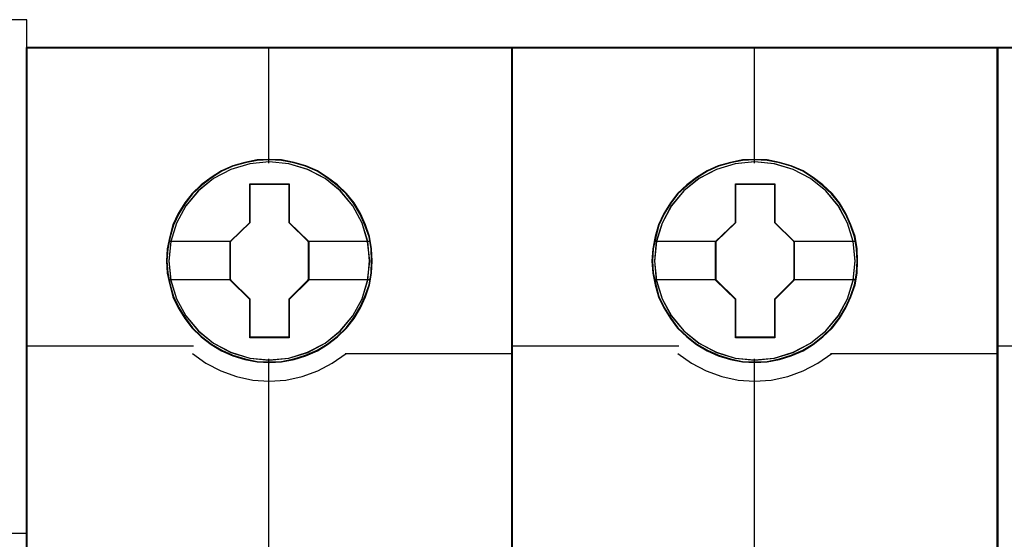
# Model space of a CAD drawing. Header units: millimetres. Extents: x 0 to 1096681, y -272449 to 90187.
# Tile 10 of 35: x 920067 to 923708, y -137336 to -135413. Entities that reach past the tile are written whole.
import ezdxf

# ---------------------------------------------------------------- set-up
doc = ezdxf.new("R2010")
doc.units = ezdxf.units.MM
doc.layers.add('45', color=7, linetype='Continuous')

msp = doc.modelspace()

# ---------------------------------------------------------------- linework, layer by layer
at = {"layer": '45', "color": 7}
for points in [[(916492.371, -135413.422), (916492.371, -143714.553), (916492.371, -143714.553), (920093.67, -143714.553), (920093.67, -143714.553), (920093.67, -135413.422), (920093.67, -135413.422), (916492.371, -135413.422), (916492.371, -135413.422)], [(921889.067, -135516.31), (920091.76, -135516.31), (920091.76, -143687.009), (921889.067, -143687.009), (921889.067, -135516.31)], [(923684.464, -135516.31), (921887.157, -135516.31), (921887.157, -143687.009), (923684.464, -143687.009), (923684.464, -135516.31)], [(925479.861, -135516.31), (923682.554, -135516.31), (923682.554, -143687.009), (925479.861, -143687.009), (925479.861, -135516.31)], [(921370.741, -136306.231), (921368.51, -136261.098), (921361.258, -136215.964), (921345.639, -136172.482), (921327.23, -136130.652), (921303.8, -136091.573), (921275.908, -136056.897), (921242.438, -136024.974), (921205.62, -135996.903), (921168.803, -135972.685), (921125.291, -135953.971), (921081.78, -135941.312), (921036.037, -135932.505), (920990.852, -135930.304), (920945.109, -135932.505), (920900.481, -135941.312), (920855.296, -135953.971), (920814.016, -135972.685), (920774.967, -135996.903), (920738.708, -136024.974), (920704.679, -136056.897), (920678.461, -136091.573), (920653.916, -136130.652), (920633.834, -136172.482), (920622.119, -136215.964), (920613.193, -136261.098), (920609.846, -136306.231), (920613.193, -136350.814), (920622.119, -136394.846), (920633.834, -136438.328), (920653.916, -136479.609), (920678.461, -136519.238), (920704.679, -136555.014), (920738.708, -136586.938), (920774.967, -136615.009), (920814.016, -136638.126), (920855.296, -136656.839), (920900.481, -136670.049), (920945.109, -136679.406), (920990.852, -136681.608), (921036.037, -136679.406), (921081.78, -136670.049), (921125.291, -136656.839), (921168.803, -136638.126), (921205.62, -136615.009), (921242.438, -136586.938), (921275.908, -136555.014), (921303.8, -136519.238), (921327.23, -136479.609), (921345.639, -136438.328), (921361.258, -136394.846), (921368.51, -136350.814), (921370.741, -136306.231)], [(921370.741, -136306.231), (921368.51, -136261.098), (921361.258, -136215.964), (921345.639, -136172.482), (921327.23, -136130.652), (921303.8, -136091.573), (921275.908, -136056.897), (921242.438, -136024.974), (921205.62, -135996.903), (921168.803, -135972.685), (921125.291, -135953.971), (921081.78, -135941.312), (921036.037, -135932.505), (920990.852, -135930.304), (920945.109, -135932.505), (920900.481, -135941.312), (920855.296, -135953.971), (920814.016, -135972.685), (920774.967, -135996.903), (920738.708, -136024.974), (920704.679, -136056.897), (920678.461, -136091.573), (920653.916, -136130.652), (920633.834, -136172.482), (920622.119, -136215.964), (920613.193, -136261.098), (920609.846, -136306.231), (920613.193, -136350.814), (920622.119, -136394.846), (920633.834, -136438.328), (920653.916, -136479.609), (920678.461, -136519.238), (920704.679, -136555.014), (920738.708, -136586.938), (920774.967, -136615.009), (920814.016, -136638.126), (920855.296, -136656.839), (920900.481, -136670.049), (920945.109, -136679.406), (920990.852, -136681.608), (921036.037, -136679.406), (921081.78, -136670.049), (921125.291, -136656.839), (921168.803, -136638.126), (921205.62, -136615.009), (921242.438, -136586.938), (921275.908, -136555.014), (921303.8, -136519.238), (921327.23, -136479.609), (921345.639, -136438.328), (921361.258, -136394.846), (921368.51, -136350.814), (921370.741, -136306.231)], [(923166.138, -136306.231), (923163.907, -136261.098), (923156.655, -136215.964), (923141.036, -136172.482), (923122.627, -136130.652), (923099.197, -136091.573), (923071.305, -136056.897), (923037.835, -136024.974), (923001.017, -135996.903), (922964.2, -135972.685), (922920.688, -135953.971), (922877.177, -135941.312), (922831.434, -135932.505), (922786.249, -135930.304), (922740.506, -135932.505), (922695.878, -135941.312), (922650.693, -135953.971), (922609.413, -135972.685), (922570.364, -135996.903), (922534.105, -136024.974), (922500.076, -136056.897), (922473.858, -136091.573), (922449.313, -136130.652), (922429.231, -136172.482), (922417.516, -136215.964), (922408.59, -136261.098), (922405.243, -136306.231), (922408.59, -136350.814), (922417.516, -136394.846), (922429.231, -136438.328), (922449.313, -136479.609), (922473.858, -136519.238), (922500.076, -136555.014), (922534.105, -136586.938), (922570.364, -136615.009), (922609.413, -136638.126), (922650.693, -136656.839), (922695.878, -136670.049), (922740.506, -136679.406), (922786.249, -136681.608), (922831.434, -136679.406), (922877.177, -136670.049), (922920.688, -136656.839), (922964.2, -136638.126), (923001.017, -136615.009), (923037.835, -136586.938), (923071.305, -136555.014), (923099.197, -136519.238), (923122.627, -136479.609), (923141.036, -136438.328), (923156.655, -136394.846), (923163.907, -136350.814), (923166.138, -136306.231)], [(923166.138, -136306.231), (923163.907, -136261.098), (923156.655, -136215.964), (923141.036, -136172.482), (923122.627, -136130.652), (923099.197, -136091.573), (923071.305, -136056.897), (923037.835, -136024.974), (923001.017, -135996.903), (922964.2, -135972.685), (922920.688, -135953.971), (922877.177, -135941.312), (922831.434, -135932.505), (922786.249, -135930.304), (922740.506, -135932.505), (922695.878, -135941.312), (922650.693, -135953.971), (922609.413, -135972.685), (922570.364, -135996.903), (922534.105, -136024.974), (922500.076, -136056.897), (922473.858, -136091.573), (922449.313, -136130.652), (922429.231, -136172.482), (922417.516, -136215.964), (922408.59, -136261.098), (922405.243, -136306.231), (922408.59, -136350.814), (922417.516, -136394.846), (922429.231, -136438.328), (922449.313, -136479.609), (922473.858, -136519.238), (922500.076, -136555.014), (922534.105, -136586.938), (922570.364, -136615.009), (922609.413, -136638.126), (922650.693, -136656.839), (922695.878, -136670.049), (922740.506, -136679.406), (922786.249, -136681.608), (922831.434, -136679.406), (922877.177, -136670.049), (922920.688, -136656.839), (922964.2, -136638.126), (923001.017, -136615.009), (923037.835, -136586.938), (923071.305, -136555.014), (923099.197, -136519.238), (923122.627, -136479.609), (923141.036, -136438.328), (923156.655, -136394.846), (923163.907, -136350.814), (923166.138, -136306.231)], [(920918.937, -136020.604), (921064.054, -136020.604), (921064.054, -136163.395), (921136.05, -136233.963), (921136.05, -136376.754), (921064.054, -136448.425), (921064.054, -136590.113), (920918.937, -136590.113), (920918.937, -136448.425), (920845.253, -136376.754), (920845.253, -136233.963), (920918.937, -136163.395), (920918.937, -136020.604)], [(920918.937, -136020.604), (921064.054, -136020.604), (921064.054, -136020.604), (921064.054, -136163.395), (921064.054, -136163.395), (921136.05, -136233.963), (921136.05, -136233.963), (921136.05, -136376.754), (921136.05, -136376.754), (921064.054, -136448.425), (921064.054, -136448.425), (921064.054, -136590.113), (921064.054, -136590.113), (920918.937, -136590.113), (920918.937, -136590.113), (920918.937, -136448.425), (920918.937, -136448.425), (920845.253, -136376.754), (920845.253, -136376.754), (920845.253, -136233.963), (920845.253, -136233.963), (920918.937, -136163.395), (920918.937, -136163.395), (920918.937, -136020.604), (920918.937, -136020.604)], [(920919.879, -136022.515), (921063.09, -136022.515), (921063.09, -136164.407), (921134.14, -136234.532), (921134.14, -136376.424), (921063.09, -136447.644), (921063.09, -136588.441), (920919.879, -136588.441), (920919.879, -136447.644), (920847.163, -136376.424), (920847.163, -136234.532), (920919.879, -136164.407), (920919.879, -136022.515)], [(922714.334, -136020.604), (922859.451, -136020.604), (922859.451, -136163.395), (922931.447, -136233.963), (922931.447, -136376.754), (922859.451, -136448.425), (922859.451, -136590.113), (922714.334, -136590.113), (922714.334, -136448.425), (922640.65, -136376.754), (922640.65, -136233.963), (922714.334, -136163.395), (922714.334, -136020.604)], [(922714.334, -136020.604), (922859.451, -136020.604), (922859.451, -136020.604), (922859.451, -136163.395), (922859.451, -136163.395), (922931.447, -136233.963), (922931.447, -136233.963), (922931.447, -136376.754), (922931.447, -136376.754), (922859.451, -136448.425), (922859.451, -136448.425), (922859.451, -136590.113), (922859.451, -136590.113), (922714.334, -136590.113), (922714.334, -136590.113), (922714.334, -136448.425), (922714.334, -136448.425), (922640.65, -136376.754), (922640.65, -136376.754), (922640.65, -136233.963), (922640.65, -136233.963), (922714.334, -136163.395), (922714.334, -136163.395), (922714.334, -136020.604), (922714.334, -136020.604)], [(922715.276, -136022.515), (922858.487, -136022.515), (922858.487, -136164.407), (922929.537, -136234.532), (922929.537, -136376.424), (922858.487, -136447.644), (922858.487, -136588.441), (922715.276, -136588.441), (922715.276, -136447.644), (922642.56, -136376.424), (922642.56, -136234.532), (922715.276, -136164.407), (922715.276, -136022.515)]]:
    msp.add_lwpolyline(points, close=True, dxfattribs=at)
at = {"layer": '45', "color": 59}
for points in [[(916493.087, -135414.139), (916493.087, -143714.075), (920093.192, -143714.075), (920093.192, -135414.139), (916493.087, -135414.139)], [(921887.157, -135518.221), (920093.67, -135518.221), (920093.67, -143685.097), (921887.157, -143685.097), (921887.157, -135518.221)], [(923682.554, -135518.221), (921889.067, -135518.221), (921889.067, -143685.097), (923682.554, -143685.097), (923682.554, -135518.221)], [(925477.951, -135518.221), (923684.464, -135518.221), (923684.464, -143685.097), (925477.951, -143685.097), (925477.951, -135518.221)]]:
    msp.add_lwpolyline(points, close=True, dxfattribs=at)
at = {"layer": '45', "color": 139}
for points in [[(921889.067, -135516.31), (920091.76, -135516.31), (920091.76, -143687.009), (921889.067, -143687.009), (921889.067, -135516.31)], [(923684.464, -135516.31), (921887.157, -135516.31), (921887.157, -143687.009), (923684.464, -143687.009), (923684.464, -135516.31)], [(925479.861, -135516.31), (923682.554, -135516.31), (923682.554, -143687.009), (925479.861, -143687.009), (925479.861, -135516.31)], [(921368.831, -136306.23), (921366.611, -136261.326), (921359.396, -136216.422), (921343.855, -136173.161), (921325.538, -136131.543), (921302.227, -136092.663), (921274.475, -136058.164), (921241.172, -136026.403), (921204.539, -135998.475), (921167.907, -135974.381), (921124.614, -135955.762), (921081.32, -135943.167), (921035.807, -135934.405), (920990.849, -135932.215), (920945.336, -135934.405), (920900.932, -135943.167), (920855.974, -135955.762), (920814.901, -135974.381), (920776.048, -135998.475), (920739.971, -136026.403), (920706.113, -136058.164), (920680.026, -136092.663), (920655.605, -136131.543), (920635.623, -136173.161), (920623.967, -136216.422), (920615.087, -136261.326), (920611.756, -136306.23), (920615.087, -136350.586), (920623.967, -136394.394), (920635.623, -136437.655), (920655.605, -136478.725), (920680.026, -136518.153), (920706.113, -136553.747), (920739.971, -136585.508), (920776.048, -136613.436), (920814.901, -136636.436), (920855.974, -136655.054), (920900.932, -136668.197), (920945.336, -136677.506), (920990.849, -136679.697), (921035.807, -136677.506), (921081.32, -136668.197), (921124.614, -136655.054), (921167.907, -136636.436), (921204.539, -136613.436), (921241.172, -136585.508), (921274.475, -136553.747), (921302.227, -136518.153), (921325.538, -136478.725), (921343.855, -136437.655), (921359.396, -136394.394), (921366.611, -136350.586), (921368.831, -136306.23)], [(921361.908, -136306.314), (921354.098, -136234.187), (921333.46, -136165.913), (921299.434, -136102.595), (921252.579, -136046.986), (921196.799, -136001.287), (921132.652, -135967.701), (921062.927, -135946.228), (920990.413, -135939.62), (920917.899, -135946.228), (920848.174, -135967.701), (920784.585, -136001.287), (920728.248, -136046.986), (920681.392, -136102.595), (920647.367, -136165.913), (920626.728, -136234.187), (920618.919, -136306.314), (920626.728, -136377.891), (920647.367, -136446.715), (920681.392, -136509.482), (920728.248, -136565.092), (920784.585, -136610.24), (920848.174, -136644.377), (920917.899, -136665.299), (920990.413, -136673.008), (921062.927, -136665.299), (921132.652, -136644.377), (921196.799, -136610.24), (921252.579, -136565.092), (921299.434, -136509.482), (921333.46, -136446.715), (921354.098, -136377.891), (921361.908, -136306.314)], [(921361.43, -136305.681), (921354.177, -136234.12), (921333.534, -136165.862), (921298.943, -136102.008), (921253.194, -136046.411), (921196.844, -136001.273), (921132.125, -135967.144), (921062.385, -135946.226), (920989.855, -135939.62), (920917.884, -135946.226), (920848.702, -135967.144), (920783.983, -136001.273), (920727.633, -136046.411), (920681.883, -136102.008), (920647.292, -136165.862), (920626.091, -136234.12), (920619.396, -136305.681), (920626.091, -136377.241), (920647.292, -136446.049), (920681.883, -136508.803), (920727.633, -136564.95), (920783.983, -136610.088), (920848.702, -136643.667), (920917.884, -136665.135), (920989.855, -136672.291), (921062.385, -136665.135), (921132.125, -136643.667), (921196.844, -136610.088), (921253.194, -136564.95), (921298.943, -136508.803), (921333.534, -136446.049), (921354.177, -136377.241), (921361.43, -136305.681)], [(923164.228, -136306.23), (923162.008, -136261.326), (923154.793, -136216.422), (923139.252, -136173.161), (923120.935, -136131.543), (923097.624, -136092.663), (923069.872, -136058.164), (923036.569, -136026.403), (922999.936, -135998.475), (922963.304, -135974.381), (922920.011, -135955.762), (922876.717, -135943.167), (922831.204, -135934.405), (922786.246, -135932.215), (922740.733, -135934.405), (922696.329, -135943.167), (922651.371, -135955.762), (922610.298, -135974.381), (922571.445, -135998.475), (922535.368, -136026.403), (922501.51, -136058.164), (922475.423, -136092.663), (922451.002, -136131.543), (922431.02, -136173.161), (922419.364, -136216.422), (922410.484, -136261.326), (922407.153, -136306.23), (922410.484, -136350.586), (922419.364, -136394.394), (922431.02, -136437.655), (922451.002, -136478.725), (922475.423, -136518.153), (922501.51, -136553.747), (922535.368, -136585.508), (922571.445, -136613.436), (922610.298, -136636.436), (922651.371, -136655.054), (922696.329, -136668.197), (922740.733, -136677.506), (922786.246, -136679.697), (922831.204, -136677.506), (922876.717, -136668.197), (922920.011, -136655.054), (922963.304, -136636.436), (922999.936, -136613.436), (923036.569, -136585.508), (923069.872, -136553.747), (923097.624, -136518.153), (923120.935, -136478.725), (923139.252, -136437.655), (923154.793, -136394.394), (923162.008, -136350.586), (923164.228, -136306.23)], [(923157.305, -136306.314), (923149.495, -136234.187), (923128.857, -136165.913), (923094.831, -136102.595), (923047.976, -136046.986), (922992.196, -136001.287), (922928.049, -135967.701), (922858.324, -135946.228), (922785.81, -135939.62), (922713.296, -135946.228), (922643.571, -135967.701), (922579.982, -136001.287), (922523.645, -136046.986), (922476.789, -136102.595), (922442.764, -136165.913), (922422.125, -136234.187), (922414.316, -136306.314), (922422.125, -136377.891), (922442.764, -136446.715), (922476.789, -136509.482), (922523.645, -136565.092), (922579.982, -136610.24), (922643.571, -136644.377), (922713.296, -136665.299), (922785.81, -136673.008), (922858.324, -136665.299), (922928.049, -136644.377), (922992.196, -136610.24), (923047.976, -136565.092), (923094.831, -136509.482), (923128.857, -136446.715), (923149.495, -136377.891), (923157.305, -136306.314)], [(923156.827, -136305.681), (923149.574, -136234.12), (923128.931, -136165.862), (923094.34, -136102.008), (923048.591, -136046.411), (922992.241, -136001.273), (922927.522, -135967.144), (922857.782, -135946.226), (922785.252, -135939.62), (922713.281, -135946.226), (922644.099, -135967.144), (922579.38, -136001.273), (922523.03, -136046.411), (922477.28, -136102.008), (922442.689, -136165.862), (922421.488, -136234.12), (922414.793, -136305.681), (922421.488, -136377.241), (922442.689, -136446.049), (922477.28, -136508.803), (922523.03, -136564.95), (922579.38, -136610.088), (922644.099, -136643.667), (922713.281, -136665.135), (922785.252, -136672.291), (922857.782, -136665.135), (922927.522, -136643.667), (922992.241, -136610.088), (923048.591, -136564.95), (923094.34, -136508.803), (923128.931, -136446.049), (923149.574, -136377.241), (923156.827, -136305.681)]]:
    msp.add_lwpolyline(points, close=True, dxfattribs=at)
for points in [[(920987.787, -135516.31), (920987.787, -135944.159)], [(922783.184, -135516.31), (922783.184, -135944.159)], [(920091.76, -136620.659), (920709.882, -136620.659)], [(920705.824, -136648.163), (920756.123, -136684.032), (920810.893, -136713.069), (920868.458, -136732.997), (920929.376, -136746.661), (920989.735, -136750.646), (921051.212, -136746.661), (921112.13, -136732.997), (921169.694, -136713.069), (921223.347, -136684.032), (921274.764, -136648.163)], [(921270.705, -136648.163), (921889.067, -136648.163)], [(921887.157, -136620.659), (922505.279, -136620.659)], [(922501.221, -136648.163), (922551.52, -136684.032), (922606.29, -136713.069), (922663.855, -136732.997), (922724.773, -136746.661), (922785.132, -136750.646), (922846.609, -136746.661), (922907.527, -136732.997), (922965.091, -136713.069), (923018.744, -136684.032), (923070.161, -136648.163)], [(923066.102, -136648.163), (923684.464, -136648.163)], [(923682.554, -136620.659), (924300.676, -136620.659)], [(920987.787, -136667.752), (920987.787, -137390.151)], [(922783.184, -136667.752), (922783.184, -137390.151)]]:
    msp.add_lwpolyline(points, dxfattribs=at)
at = {"layer": '45', "color": 7}
for points in [[(920617.248, -136232.498), (920849.312, -136232.498)], [(921131.992, -136232.498), (921363.579, -136232.498)], [(922412.645, -136232.498), (922644.709, -136232.498)], [(922927.389, -136232.498), (923158.976, -136232.498)], [(920617.248, -136374.397), (920849.312, -136374.397)], [(921131.992, -136374.397), (921363.579, -136374.397)], [(922412.645, -136374.397), (922644.709, -136374.397)], [(922927.389, -136374.397), (923158.976, -136374.397)], [(916492.371, -137313.301), (920093.67, -137313.301)]]:
    msp.add_lwpolyline(points, dxfattribs=at)

doc.saveas('drawing.dxf')
